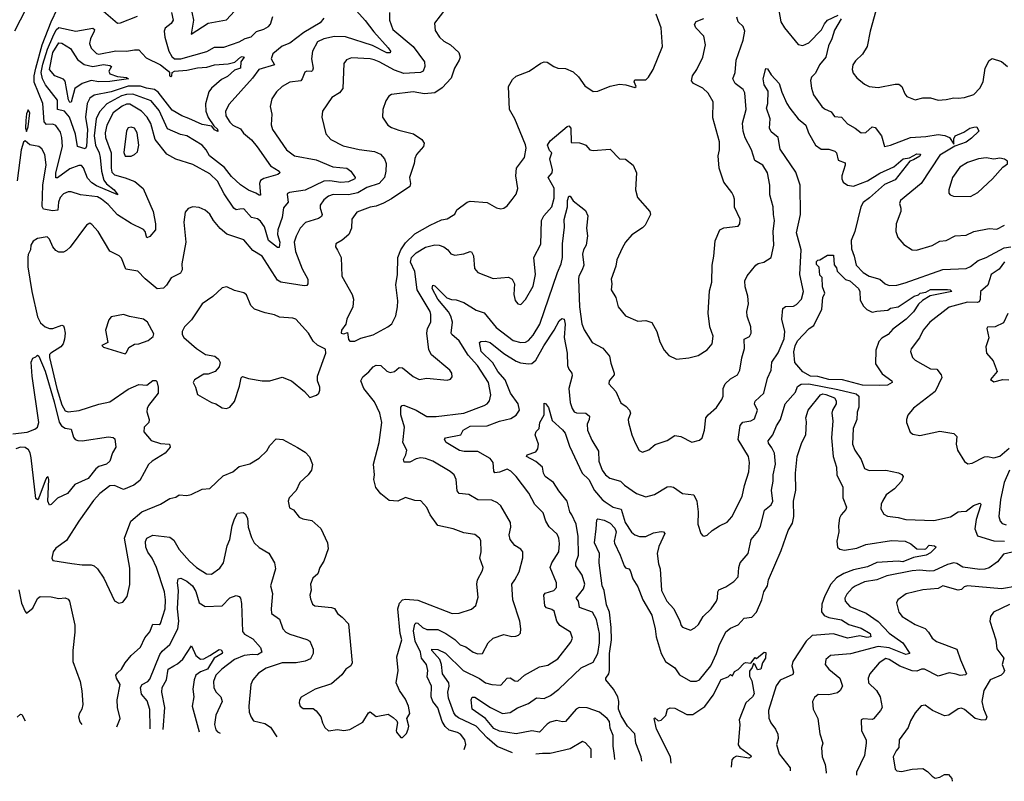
# Model space of a CAD drawing. Extents: x 1245432 to 1420865, y 606325 to 671314.
# Tile 151 of 256: x 1341390 to 1347784, y 611347 to 616288. Entities that reach past the tile are written whole.
import ezdxf

# ---------------------------------------------------------------- set-up
doc = ezdxf.new("R2010")
doc.units = 0

msp = doc.modelspace()

# ---------------------------------------------------------------- linework, layer by layer
at = {"layer": '0CON20XD'}
for points in [[(1341469.5, 616435), (1341357.6, 616215)], [(1342945, 615149.2), (1342923.5, 615163.5), (1342875, 615181.3), (1342825, 615217.7), (1342765, 615271.9), (1342720.2, 615330.2), (1342621.8, 615405), (1342600.8, 615445), (1342575, 615473.5), (1342475, 615534.7), (1342435, 615544.6), (1342349.6, 615579.6), (1342295, 615698.5), (1342245, 615761.8), (1342125.5, 615805), (1342085, 615804.2), (1342051.9, 615795), (1341957.1, 615743), (1341908.4, 615691.6), (1341886.6, 615645), (1341874.8, 615535), (1341883.6, 615475), (1341905.4, 615425.4), (1341913.5, 615393.5), (1341920.9, 615305), (1341937.2, 615247.2), (1341954.1, 615224.1), (1342003.5, 615185), (1342027.1, 615152.9), (1341889.9, 615209.9), (1341859.1, 615229.1), (1341830.1, 615260.1), (1341805, 615327.5), (1341791.5, 615341.5), (1341775, 615342.3), (1341715, 615321.2), (1341635, 615262.9), (1341625, 615261.4), (1341624.8, 615295), (1341668.6, 615465), (1341664.7, 615525), (1341655, 615559.4), (1341625, 615602.5), (1341605, 615611.3), (1341565, 615608.9), (1341549.4, 615625), (1341541, 615745), (1341483.6, 615883.6), (1341483.7, 615923.7), (1341496, 615975), (1341537.4, 616125), (1341594.9, 616275.1), (1341635, 616360.9)], [(1344158.3, 616361.7), (1344084.4, 616265), (1344087.9, 616217.9), (1344115.7, 616175), (1344145, 616150), (1344188.6, 616125), (1344241.1, 616075), (1344249.5, 616045), (1344244.4, 616025), (1344214.3, 615975), (1344191.5, 615908.5), (1344134.1, 615845.9), (1344085, 615814.7), (1344018, 615808), (1343945, 615821.1), (1343805, 615804.2), (1343787.3, 615792.7), (1343767.3, 615762.7), (1343748, 615705), (1343746.1, 615656.1), (1343781.2, 615605), (1343805, 615589.2), (1343852.6, 615572.6), (1343948.3, 615548.3), (1344000.9, 615510.9), (1344016.4, 615486.4), (1344011.9, 615465), (1343966.6, 615413.4), (1343955, 615387.5), (1343951.4, 615355), (1343920.9, 615265), (1343928.6, 615225), (1343923.2, 615206.8), (1343804.7, 615125.3), (1343752.1, 615097.9), (1343705, 615079.5), (1343665, 615072.5), (1343580.5, 615039.5), (1343547.1, 614995), (1343544.4, 614935), (1343527.5, 614895), (1343485, 614857.5), (1343443.3, 614835), (1343440, 614815), (1343453.6, 614793.6), (1343478.8, 614745), (1343482.5, 614625), (1343549.4, 614505), (1343557.1, 614475), (1343553.1, 614425), (1343514.3, 614345), (1343508.1, 614311.9), (1343480, 614275), (1343477.5, 614255), (1343495, 614250), (1343518.3, 614258.3), (1343525, 614212.5), (1343535, 614202.5), (1343566.4, 614203.6), (1343605, 614221.2), (1343685.5, 614244.5), (1343781.2, 614295), (1343805.8, 614315), (1343832.1, 614367.9), (1343844.3, 614424.3), (1343845.6, 614465), (1343832.2, 614567.8), (1343843.3, 614635), (1343844.7, 614745), (1343865.6, 614795), (1343895, 614839.6), (1343955, 614898.2), (1344054.6, 614955.4), (1344129.2, 614989.2), (1344165, 614996.5), (1344205, 615019.2), (1344215, 615026.2), (1344229.2, 615055), (1344295, 615104.3), (1344315, 615111.9), (1344425, 615102.5), (1344487.3, 615067.3), (1344515, 615060.8), (1344535, 615065.8), (1344555, 615080), (1344589.1, 615120.9), (1344614.2, 615155.8), (1344625.8, 615194.2), (1344611.1, 615275), (1344615.7, 615325), (1344669.2, 615395), (1344678.5, 615455), (1344675, 615476.2), (1344605.3, 615645), (1344569.7, 615705), (1344564.1, 615855), (1344590.3, 615899.7), (1344615, 615922.1), (1344698, 615955), (1344775, 616006.7), (1344795, 616014.4), (1344815, 616013.1), (1344858, 615985), (1344885, 615974.4), (1344935, 615972.5), (1344985, 615951.2), (1345018.3, 615918.3), (1345060.3, 615860.3), (1345115, 615822.9), (1345145, 615824.4), (1345223.7, 615856.3), (1345285, 615871.1), (1345326.4, 615866.4), (1345385, 615847.5), (1345392.5, 615855), (1345380, 615885), (1345385, 615897.5), (1345455, 615897.5), (1345473.6, 615916.4), (1345504.2, 615965.8), (1345564.2, 616115), (1345555.7, 616235), (1345523.3, 616325)], [(1346312.9, 616385), (1346332.7, 616275), (1346355.9, 616235.9), (1346445, 616127.5), (1346475, 616121.1), (1346515, 616139.1), (1346597.3, 616222.7), (1346615, 616260.6), (1346635, 616284.5), (1346705, 616317.5)], [(1346960.5, 616385), (1346912, 616215), (1346892.9, 616115), (1346862.9, 616065), (1346817.9, 616022.1), (1346799.2, 615995), (1346795.9, 615965.9), (1346801.7, 615941.7), (1346825, 615911.2), (1346875, 615870.8), (1346905, 615855.6), (1346965, 615848.1), (1347075, 615871.1), (1347099.5, 615869.5), (1347119.2, 615855), (1347137.1, 615807.1), (1347150.3, 615790.3), (1347205, 615769.2), (1347255, 615780.8), (1347305, 615781.4), (1347353.4, 615766.6), (1347405, 615770), (1347455, 615782.5), (1347485, 615778.8), (1347525, 615784), (1347585, 615804.2), (1347625.6, 615845), (1347646.1, 615885), (1347658.5, 615975), (1347685, 616023.8), (1347705, 616035.8), (1347765, 616016.5), (1347805, 615985.5)], [(1343577.7, 616345), (1343633.6, 616283.6), (1343689, 616209), (1343783.5, 616105), (1343797.1, 616085), (1343796.5, 616073.5), (1343775, 616073.2), (1343681.6, 616121.6), (1343505, 616177.7), (1343435, 616179.4), (1343364.3, 616165), (1343325, 616144.4), (1343292.5, 616085), (1343285.6, 616035), (1343295.4, 615975), (1343292, 615958), (1343285, 615952.5), (1343255, 615953.8), (1343241.5, 615948.5), (1343225.3, 615904.7), (1343215, 615892.7), (1343145, 615882.5), (1343094.7, 615855.3), (1343058.9, 615821.1), (1343028.6, 615775), (1343017.1, 615725), (1343028.1, 615675), (1343023.2, 615606.8), (1343031.9, 615575), (1343123.5, 615443.5), (1343175.3, 615405.3), (1343315, 615379.1), (1343424.7, 615334.7), (1343513.8, 615325), (1343541.2, 615305), (1343568.8, 615265), (1343566.7, 615255), (1343525, 615235.5), (1343475, 615232.9), (1343405, 615243.5), (1343365, 615240), (1343245, 615183), (1343143, 615167), (1343130.3, 615159.7), (1343126.2, 615153.8), (1343133.6, 615105), (1343102.8, 615067.2), (1343094.4, 615005.6), (1343066.1, 614925), (1343064.8, 614895), (1343080.2, 614845), (1343075, 614810), (1343065, 614809.6), (1343006.6, 614856.5), (1342979, 614945), (1342955, 614980.3), (1342935, 614996), (1342895, 615005.4), (1342845, 615061.8), (1342820.5, 615059.5), (1342795, 615054.6), (1342781.5, 615065), (1342718.8, 615158.8), (1342675, 615241.4), (1342625, 615287.8), (1342515, 615348.9), (1342403.9, 615383.9), (1342346.8, 615416.8), (1342271, 615511), (1342241.9, 615615), (1342218.6, 615655), (1342182.3, 615695), (1342105, 615740.9), (1342085, 615740.2), (1342055, 615728.3), (1341996.4, 615683.6), (1341955.5, 615604.5), (1341944.8, 615555), (1341948.3, 615525), (1341984, 615425), (1341983.8, 615325), (1341989, 615299), (1342005, 615280.8), (1342075, 615262.9), (1342138, 615238), (1342192.7, 615192.7), (1342256.8, 615045), (1342272.5, 614965), (1342271.2, 614925), (1342235, 614881.9), (1342215, 614873.8), (1342204.4, 614915), (1342195, 614927.1), (1342115, 614966.4), (1342025, 615023.1), (1341965, 615089.7), (1341922.5, 615125), (1341895, 615138.9), (1341785, 615151.5), (1341725, 615171.1), (1341705, 615171.5), (1341675, 615159.1), (1341652.5, 615135), (1341641.6, 615105), (1341638.2, 615051.8), (1341605, 615048.4), (1341545, 615058.2), (1341536.9, 615076.9), (1341540, 615215), (1341562.5, 615347.5), (1341554.7, 615414.7), (1341535, 615451.4), (1341515, 615465.6), (1341455.5, 615475.5), (1341425, 615502.5), (1341415, 615493.3), (1341399.2, 615445), (1341375, 615242.5)], [(1343790.6, 616335), (1343791.5, 616285), (1343813.8, 616225), (1343944.4, 616114.4), (1344017.9, 616015), (1344020.6, 615985), (1344010.4, 615955), (1343992.5, 615945), (1343885, 615939.2), (1343825, 615960.7), (1343725, 616015.8), (1343692.6, 616027.4), (1343665, 616034.5), (1343545, 616041.4), (1343512.1, 616027.9), (1343495.6, 616004.4), (1343487.5, 615842.5), (1343466, 615814), (1343416.4, 615783.6), (1343355.7, 615695), (1343353.1, 615655), (1343377.5, 615547.5), (1343411.3, 615511.3), (1343490.9, 615470.9), (1343595, 615445.4), (1343695, 615433.2), (1343733.3, 615415), (1343759.5, 615385), (1343770.4, 615355), (1343768.7, 615305), (1343759.7, 615265), (1343725, 615226.7), (1343645, 615199), (1343584.9, 615165.1), (1343525, 615152.7), (1343425, 615155.3), (1343395.9, 615144.1), (1343365, 615120), (1343340.6, 615085), (1343340.5, 615065), (1343353.5, 615025), (1343349.1, 615010.9), (1343330.8, 614999.2), (1343246.7, 614973.3), (1343211.9, 614935), (1343185, 614883.8), (1343172.9, 614845), (1343181.5, 614785), (1343225, 614672), (1343260.9, 614605), (1343261.9, 614575), (1343255, 614564.3), (1343237.9, 614562.1), (1343085.3, 614585.3), (1343065, 614597.5), (1342964.7, 614754.7), (1342905, 614790.8), (1342845, 614859.4), (1342735, 614896.9), (1342693, 614933), (1342649.4, 614985), (1342625, 615025.8), (1342595, 615052.5), (1342555, 615070.8), (1342515, 615074), (1342485, 615063.8), (1342465, 615040), (1342455.6, 614975), (1342470, 614845), (1342443.6, 614705), (1342445.6, 614665), (1342435, 614644), (1342375, 614612.5), (1342344.4, 614565), (1342325, 614546.9), (1342282.2, 614542.2), (1342205, 614606.9), (1342156.7, 614656.7), (1342080, 614670), (1342052, 614742), (1342037, 614757), (1341975, 614787.1), (1341900, 614915), (1341859.7, 614959.7), (1341845, 614968), (1341825, 614955.8), (1341717.1, 614812.9), (1341695, 614790.6), (1341675, 614780.6), (1341645, 614780.6), (1341625, 614791.4), (1341606.5, 614815), (1341585, 614864), (1341568.7, 614878.7), (1341505, 614868.6), (1341478.3, 614851.7), (1341462.5, 614825), (1341460, 614795), (1341445.3, 614764.7), (1341443.5, 614746.5), (1341444.2, 614685), (1341469.1, 614525), (1341505, 614360), (1341525, 614321.5), (1341555, 614295.6), (1341585, 614285.6), (1341605.4, 614284.6), (1341665, 614305.7), (1341675, 614302.5), (1341679.7, 614289.7), (1341685.5, 614255), (1341682.2, 614215), (1341672.2, 614185), (1341657.5, 614165), (1341592.5, 614125), (1341584.7, 614115.3), (1341583.5, 614096.5), (1341632, 613895), (1341665, 613789.1), (1341685, 613751.1), (1341705, 613743.3), (1341776.4, 613753.6), (1341905, 613794.4), (1341975, 613810), (1342095, 613891.8), (1342165, 613922.2), (1342215, 613917.5), (1342255, 613947.5), (1342275, 613947.5), (1342281.7, 613941.7), (1342290.5, 613905), (1342289.5, 613865), (1342227.8, 613785), (1342219.1, 613765), (1342215.6, 613745), (1342231.2, 613695), (1342230, 613675), (1342198, 613645), (1342195.8, 613615), (1342245, 613557.1), (1342305, 613538.2), (1342362.5, 613535), (1342368, 613515), (1342335, 613475.7), (1342251.2, 613425), (1342227.4, 613402.6), (1342170.5, 613299.5), (1342130.9, 613269.1), (1342065, 613240), (1342005, 613266.9), (1341975, 613264.4), (1341910.8, 613215), (1341870.6, 613169.4), (1341774, 613035), (1341695, 612910), (1341625, 612860), (1341606.7, 612835), (1341600, 612795), (1341605, 612780), (1341729.7, 612759.7), (1341795, 612750.9), (1341855, 612751.9), (1341875, 612744.4), (1341895.6, 612725), (1341936.2, 612665), (1342005, 612517.5), (1342035, 612503.3), (1342060.7, 612509.3), (1342088, 612545), (1342105.8, 612624.2), (1342105, 612730), (1342070, 612925), (1342111.9, 613035), (1342184, 613096), (1342305, 613145.7), (1342365, 613182.2), (1342405, 613190.6), (1342425.6, 613204.4), (1342475, 613201.9), (1342503, 613207), (1342575, 613242), (1342625, 613246.7), (1342711.3, 613328.7), (1342774, 613355)], [(1341935, 616343.1), (1342025.6, 616265.6), (1342045, 616267.8), (1342155, 616312.5)], [(1342376.4, 616335), (1342387.1, 616285), (1342375, 616264.4), (1342335, 616233.3), (1342329.2, 616215), (1342332.5, 616175), (1342359.3, 616085), (1342378.9, 616048.9), (1342395, 616034.8), (1342436.1, 616033.9), (1342605, 616081.3), (1342655, 616109.2), (1342715, 616110.3), (1342815, 616144.2), (1342855, 616165.9), (1342892.9, 616177.1), (1342928, 616212), (1342975, 616226.3), (1343006.3, 616243.7), (1343019.5, 616260.5), (1343035, 616308.6)], [(1342507.9, 616337.9), (1342520, 616285), (1342504, 616194), (1342615, 616265.4), (1342732.2, 616287.8), (1342785.4, 616344.6)], [(1343365, 616298.6), (1343341.6, 616268.4), (1343235.1, 616204.9), (1343144, 616136), (1343095, 616116.8), (1343035, 616067.7), (1343022.4, 616035), (1343044, 615995), (1342943.6, 615965), (1342901.5, 615908.5), (1342749.5, 615740.5), (1342727.8, 615695), (1342729.1, 615665), (1342755, 615623.5), (1342775, 615604.7), (1342825, 615581.1), (1342843.3, 615553.3), (1342895, 615509.1), (1342933.4, 615463.4), (1343019.3, 615339.3), (1343074.2, 615305), (1343079.2, 615295), (1343066.2, 615285), (1342975, 615258.8), (1342953.9, 615246.1), (1342948.2, 615225), (1342955, 615150), (1342945, 615149.2)], [(1342774, 613355), (1342815, 613390), (1342885, 613406.9), (1342946.1, 613443.9), (1342995, 613491.4), (1343013.6, 613526.4), (1343055, 613569.5), (1343098.8, 613565), (1343195, 613513.1), (1343245, 613482.9), (1343272, 613452), (1343291.3, 613401.3), (1343284.5, 613365), (1343263.3, 613335), (1343208.9, 613285), (1343185, 613233.8), (1343140, 613185), (1343134, 613165), (1343141.7, 613121.7), (1343167.7, 613107.7), (1343205, 613061.2), (1343228.8, 613048.8), (1343288.3, 613038.3), (1343346.5, 612986.5), (1343389.4, 612895), (1343392.5, 612855), (1343365.9, 612774.1), (1343340, 612735), (1343326.7, 612693.3), (1343294.3, 612665), (1343279.2, 612625), (1343282.3, 612587.7), (1343274.2, 612555), (1343279.3, 612530.7), (1343292.5, 612495), (1343305.7, 612485.7), (1343415, 612474.4), (1343435, 612466.9), (1343455, 612436), (1343485, 612412.5), (1343525, 612367.5), (1343549.4, 612115), (1343540, 612095), (1343508, 612075), (1343482.1, 612037.9), (1343415, 611978.6), (1343310, 611945), (1343218.3, 611891.7), (1343206.2, 611873.8), (1343204, 611855), (1343211.2, 611835), (1343230, 611820), (1343295, 611818.1), (1343315, 611804.3), (1343345.7, 611765), (1343355.6, 611725.6), (1343370.8, 611695), (1343395, 611673.3), (1343455, 611682.5), (1343495, 611677.1), (1343535, 611682.2), (1343618.6, 611731.4), (1343655, 611790), (1343665, 611796.7), (1343705, 611766.2), (1343783, 611783), (1343815, 611760), (1343838.8, 611738.8), (1343843.8, 611725), (1343834.2, 611675.8), (1343838, 611665), (1343865, 611630), (1343875, 611630), (1343902.3, 611657.7), (1343913.8, 611685), (1343916.2, 611705), (1343904.2, 611755), (1343922.7, 611787.3), (1343914.3, 611835), (1343895, 611880), (1343855.5, 611935.5), (1343835.6, 611985), (1343848.1, 612065), (1343838.6, 612155), (1343871.5, 612265), (1343861.2, 612305), (1343845.3, 612465), (1343856.8, 612503.2), (1343875, 612523.5), (1343895, 612529.1), (1343975, 612522.5), (1344197.5, 612435), (1344245, 612437.8), (1344325, 612464.4), (1344352.5, 612487.5), (1344368.2, 612541.8), (1344359.2, 612625), (1344362.7, 612655), (1344394.6, 612715), (1344398.9, 612735), (1344378.1, 612795), (1344387.3, 612835), (1344385, 612910), (1344376, 612925), (1344345, 612947.1), (1344275, 612958.5), (1344205, 612984.3), (1344105, 613005.8), (1344055, 613076), (1344034.3, 613124.3), (1343995, 613165.8), (1343955, 613169.2), (1343895, 613187.5), (1343845, 613164.5), (1343788.8, 613168.8), (1343735, 613211.9), (1343702.4, 613252.4), (1343690.6, 613305), (1343694.3, 613335), (1343687.1, 613405), (1343724.2, 613544.2), (1343741.4, 613675), (1343728, 613735), (1343695, 613808.8), (1343625, 613895.8), (1343604.6, 613945), (1343618, 613972), (1343656.8, 614003.2), (1343685, 614035.5), (1343705, 614046.9), (1343735, 614044.5), (1343775, 614007.8), (1343795, 614000), (1343825, 614006.7), (1343855, 614031.1), (1343875, 614030), (1343945, 613973.8), (1343984.2, 613954.2), (1344035, 613962.5), (1344165, 613950), (1344187.5, 613955), (1344199.3, 613970.7), (1344196.2, 613995), (1344183.9, 614013.9), (1344064.5, 614114.5), (1344046.6, 614146.6), (1344033.9, 614255), (1344039.2, 614285), (1344059.5, 614325), (1344060, 614375), (1344054.6, 614395), (1343970.7, 614535), (1343955.2, 614655.2), (1343929, 614715), (1343935.3, 614745), (1343963.7, 614776.3), (1344025, 614812.7), (1344085, 614827.3), (1344115, 614825.4), (1344144, 614814), (1344170, 614795), (1344189.7, 614769.7), (1344215, 614760), (1344275, 614768.6), (1344315, 614784.2), (1344325, 614782), (1344336.3, 614756.3), (1344344.3, 614675), (1344365, 614648.8), (1344465, 614610), (1344565, 614618.1), (1344587.5, 614605), (1344603.1, 614575), (1344599.5, 614505), (1344606.8, 614466.8), (1344625, 614445.8), (1344645, 614440.8), (1344675, 614472), (1344725, 614560), (1344739.4, 614635), (1344729.2, 614745), (1344775, 614832.5), (1344779.2, 614985), (1344793.8, 615015), (1344846.4, 615073.6), (1344860.8, 615130.8), (1344861.8, 615195), (1344821.1, 615265), (1344847.1, 615295), (1344849.7, 615315), (1344832.3, 615385), (1344846, 615425), (1344829.4, 615439.4), (1344817.1, 615475), (1344835, 615502.2), (1344945, 615596.2), (1344955, 615598.8), (1344970, 615585), (1344971.7, 615491.7), (1345025, 615489.5), (1345051.9, 615481.9), (1345066.7, 615475), (1345093.3, 615445), (1345115, 615439.2), (1345225, 615448), (1345285, 615386), (1345325, 615382.5), (1345374.3, 615344.3), (1345396.2, 615295), (1345388.9, 615185), (1345402, 615135), (1345481.2, 615045), (1345485.8, 615025), (1345451.4, 614955), (1345435, 614938.1), (1345365, 614893.3), (1345323.8, 614845), (1345302, 614805), (1345268.6, 614731.4), (1345260.8, 614689.2), (1345230, 614605), (1345236, 614575), (1345231.2, 614535), (1345261.2, 614485), (1345275.8, 614425.8), (1345325, 614367.5), (1345403, 614333), (1345456.9, 614336.9), (1345495, 614324), (1345527.5, 614265), (1345547.9, 614197.9), (1345574.5, 614144.5), (1345605, 614110), (1345655, 614086.2), (1345735, 614094), (1345795, 614110), (1345855, 614146), (1345887.5, 614185), (1345894.2, 614235), (1345870.5, 614295), (1345860, 614385), (1345870.3, 614529.7), (1345885.4, 614585), (1345885.9, 614695), (1345897.7, 614755), (1345905.4, 614854.6), (1345936.7, 614925), (1345961.6, 614938.4), (1346055, 614948), (1346067, 614963), (1346067.5, 614995), (1346032.7, 615072.7), (1346031.9, 615125), (1346025.7, 615145), (1346015, 615168), (1345962.9, 615235), (1345931.4, 615325), (1345925.9, 615404.1), (1345934, 615445), (1345934.2, 615495), (1345891.7, 615651.7), (1345894.2, 615755), (1345861.7, 615811.7), (1345825, 615844.4), (1345765.7, 615875), (1345752.3, 615892.3), (1345760, 615925), (1345787.3, 615965), (1345825.5, 616045), (1345843.1, 616125), (1345832.4, 616182.4), (1345780, 616235), (1345771.7, 616258.3), (1345782.2, 616277.8), (1345833, 616297)], [(1344275.7, 611553.7), (1344288.1, 611585), (1344281.1, 611615), (1344252.8, 611652.8), (1344233.8, 611663.8), (1344178.3, 611678.3), (1344152.3, 611702.3), (1344134.2, 611734.2), (1344105, 611822.5), (1344073.9, 611863.9), (1344061.6, 611895), (1344063.4, 611965), (1344036.8, 612025), (1344040, 612065), (1344031.8, 612105), (1343998.6, 612145), (1343992.6, 612185), (1343957.6, 612255), (1343947.3, 612322.7), (1343955, 612365.7), (1343965, 612375.6), (1343975, 612371.9), (1344005, 612345.4), (1344035, 612332), (1344105, 612331.8), (1344156.6, 612306.6), (1344215, 612266.2), (1344251.5, 612231.5), (1344288.3, 612218.3), (1344333.8, 612185), (1344365, 612174.4), (1344394.4, 612175.6), (1344431.4, 612245), (1344465, 612274.4), (1344535, 612300), (1344585, 612287.1), (1344611.7, 612288.3), (1344630, 612295), (1344641.7, 612308.3), (1344644.4, 612335), (1344636.9, 612385), (1344593.1, 612525), (1344585.6, 612625), (1344604.3, 612655), (1344633.5, 612705), (1344657.3, 612797.3), (1344657.5, 612835), (1344645, 612853.8), (1344605, 612876), (1344576, 612915), (1344569.2, 612945), (1344579.5, 612995), (1344576.5, 613025), (1344513.6, 613133.6), (1344493.6, 613153.6), (1344455, 613170), (1344365, 613172.3), (1344307.4, 613207.4), (1344243.8, 613213.8), (1344230.7, 613230.7), (1344224.4, 613304.4), (1344210.8, 613335), (1344185, 613356.9), (1344074, 613425), (1344025, 613442.3), (1343995, 613444.6), (1343965, 613439.1), (1343922.7, 613417.3), (1343886.5, 613416.5), (1343882.9, 613435), (1343898.2, 613465), (1343903.4, 613495), (1343877.6, 613545), (1343889.6, 613645), (1343864.4, 613725), (1343866.2, 613775), (1343873.9, 613786.1), (1343885, 613786.9), (1343964.7, 613754.7), (1344035, 613714.6), (1344095, 613713.6), (1344275, 613735.8), (1344406.2, 613785), (1344425, 613795.8), (1344440.6, 613815), (1344448.5, 613855), (1344434.6, 613935), (1344362.6, 614045), (1344301.4, 614111.4), (1344243.4, 614205), (1344195.6, 614245), (1344191.8, 614255), (1344199.8, 614325), (1344190.5, 614365), (1344173.8, 614393.8), (1344104.7, 614475), (1344067.8, 614545), (1344073.8, 614565), (1344085, 614562), (1344164, 614484), (1344193.3, 614473.3), (1344225, 614470.6), (1344273.9, 614453.9), (1344355, 614402.7), (1344406.5, 614386.5), (1344485, 614290.3), (1344595, 614207.8), (1344645, 614192.9), (1344675, 614196.2), (1344695, 614206.5), (1344725, 614240.5), (1344767.1, 614312.9), (1344882.1, 614647.9), (1344906.9, 614705), (1344915.3, 614745), (1344915.4, 614835), (1344927.4, 614942.6), (1344925, 614992.5), (1344947.9, 615075), (1344946.5, 615115), (1344955, 615142.5), (1344965, 615142.5), (1344985, 615113.3), (1345033.8, 615075), (1345065, 615051.2), (1345079.5, 615015), (1345070.4, 614935), (1345076.7, 614885), (1345073.8, 614855), (1345068.5, 614825), (1345050.4, 614795), (1345043.8, 614766.2), (1345052.4, 614695), (1345043.6, 614665), (1345021.7, 614625), (1345018.7, 614605), (1345024.7, 614425), (1345040.4, 614315), (1345055, 614276.2), (1345108, 614195), (1345176.4, 614156.4), (1345220.8, 614105), (1345228.8, 614058.8), (1345250.6, 613995), (1345249.4, 613985), (1345217.5, 613945), (1345215.8, 613925), (1345261.4, 613875), (1345293.2, 613803.2), (1345329.1, 613779.1), (1345350, 613755), (1345355.8, 613735), (1345341.4, 613695), (1345342.5, 613675), (1345364, 613595), (1345386.7, 613543.3), (1345412.1, 613492.1), (1345435, 613482.5), (1345475, 613498.1), (1345517.4, 613532.6), (1345595, 613557.1), (1345645, 613590.8), (1345682.5, 613585), (1345755, 613548), (1345805, 613561.2), (1345821.2, 613575), (1345835.9, 613624.1), (1345846.2, 613705), (1345860, 613725), (1345915, 613772), (1345950.5, 613825), (1345957.5, 613845), (1345958.5, 613895), (1345970.6, 613925), (1346005, 613958.6), (1346050.8, 613985), (1346067.3, 614015), (1346078.9, 614095), (1346096.5, 614155), (1346094.4, 614215), (1346128, 614232), (1346140.4, 614255), (1346137.5, 614295), (1346114, 614365), (1346112, 614395), (1346122, 614445), (1346118.9, 614495), (1346100.4, 614555), (1346098.5, 614595), (1346115, 614627.5), (1346170.8, 614695), (1346185, 614705.8), (1346222.5, 614715), (1346269.2, 614745), (1346286.9, 614825), (1346283.5, 614915), (1346292.1, 614985), (1346283.9, 615025), (1346283.4, 615073.4), (1346261.4, 615151.4), (1346260.5, 615215), (1346246.9, 615295), (1346215.8, 615345), (1346162.9, 615375), (1346141.3, 615445), (1346101.6, 615521.6), (1346087.1, 615565), (1346083.8, 615616.2), (1346107.1, 615705), (1346098.2, 615815), (1346087.1, 615835), (1346036.4, 615875), (1346020, 615905), (1346035.6, 615945), (1346041.5, 616025), (1346087.2, 616155), (1346097.7, 616215), (1346088.5, 616245), (1346055.5, 616275), (1346047.1, 616305)], [(1341815, 615450.5), (1341765, 615465.8), (1341752, 615545), (1341714.4, 615655), (1341680.7, 615695), (1341636.7, 615706.7), (1341635, 615765.6), (1341557.2, 615865), (1341537.9, 615905), (1341529.9, 615945), (1341541.1, 615998.9), (1341571.7, 616098.3), (1341605, 616177.9), (1341627.9, 616222.1), (1341645, 616237.5), (1341755, 616213.3), (1341864.3, 616234.3), (1341875.2, 616225.2), (1341874.2, 616215), (1341850, 616165), (1341843.6, 616133.6), (1341854.2, 616104.2), (1341889.5, 616069.5), (1341905.3, 616065.3), (1342015, 616087.1), (1342085, 616084.1), (1342136.5, 616093.5), (1342165, 616092.5), (1342211.5, 616041.5), (1342305.7, 615995.7), (1342355.8, 615955), (1342362.9, 615945), (1342363.1, 615925), (1342370.8, 615920.8), (1342378.1, 615925), (1342380, 615945), (1342396.2, 615953.8), (1342475, 615961.6), (1342545, 615976.5), (1342605, 615979.5), (1342655, 615994.8), (1342745, 616002.3), (1342786.4, 616013.6), (1342825, 616046.2), (1342835, 616050), (1342848, 616045), (1342827.1, 616015), (1342825, 615974.4), (1342785, 615961.9), (1342740.5, 615919.5), (1342700, 615900), (1342635.3, 615844.7), (1342619.4, 615820.6), (1342597.5, 615742.5), (1342598.4, 615695), (1342613.2, 615653.2), (1342650.6, 615600.6), (1342675, 615577.5), (1342676.1, 615563.9), (1342655, 615574.4), (1342637.5, 615597.5), (1342575, 615608.2), (1342488.1, 615648.1), (1342444.2, 615665), (1342380.6, 615700.6), (1342289.1, 615819.1), (1342265, 615836.5), (1342213.6, 615843.6), (1342175, 615856.8), (1342095, 615856.3), (1341985, 615820.1), (1341875, 615799.1), (1341845, 615780), (1341827.8, 615745), (1341817.8, 615655), (1341830.2, 615575), (1341823.8, 615466.2), (1341815, 615450.5)], [(1346724, 616295), (1346679.9, 616220.1), (1346664.6, 616165), (1346641.6, 616118.4), (1346624.6, 616045), (1346583.4, 615995), (1346558, 615942), (1346531.9, 615915), (1346525.6, 615895), (1346531.1, 615845), (1346545, 615800), (1346599.2, 615725), (1346615, 615710), (1346659.6, 615689.6), (1346680.9, 615660.9), (1346726.3, 615656.3), (1346765, 615613.6), (1346816.2, 615585), (1346855, 615554.3), (1346885, 615557.5), (1346925, 615594.3), (1346945, 615590), (1346985.5, 615535), (1347006.7, 615466.7), (1347045, 615474.5), (1347174.8, 615525.2), (1347275, 615530.7), (1347355, 615542.7), (1347396.9, 615536.9), (1347427.5, 615525), (1347455, 615480), (1347456, 615515), (1347463.8, 615535), (1347521.2, 615558.8), (1347559.2, 615585), (1347585, 615591.4), (1347605, 615592.5), (1347617.1, 615565), (1347570.4, 615519.6), (1347535, 615493.1), (1347461.7, 615468.3), (1347365, 615408.5), (1347243.1, 615225), (1347108.6, 615115), (1347103.8, 615095), (1347112.5, 615065), (1347110.8, 615045), (1347080.8, 614965), (1347080, 614915), (1347092.5, 614875), (1347130.7, 614830.7), (1347184.7, 614794.7), (1347213.1, 614793.1), (1347315, 614823.4), (1347365, 614851.8), (1347405, 614856.4), (1347465, 614887.1), (1347535, 614891.4), (1347585, 614914.2), (1347685, 614933.3), (1347735, 614930), (1347785.5, 614954.5)], [(1341715, 615750.8), (1341707.7, 615767.7), (1341685, 615890), (1341675, 615902.1), (1341618.9, 615925), (1341584.3, 615965), (1341604.6, 616075.4), (1341645, 616137.7), (1341665, 616135.7), (1341720.6, 616100.6), (1341765, 616030.6), (1341808.8, 615998.8), (1341865, 615984.8), (1341935, 615997.2), (1341975, 615990.8), (1341985.5, 615985), (1341968.5, 615955), (1341976.7, 615936.7), (1342025, 615919.8), (1342085, 615914), (1342097.1, 615905), (1341975, 615887.8), (1341905, 615886), (1341855, 615894.8), (1341795, 615874.6), (1341748.6, 615841.4), (1341725, 615754), (1341715, 615750.8)], [(1344590.3, 611532.3), (1344491.7, 611571.7), (1344425, 611628.1), (1344355, 611705.2), (1344238.6, 611758.6), (1344221.4, 611771.4), (1344209.8, 611790.2), (1344175.2, 611885.2), (1344169.5, 611925), (1344179, 611965), (1344176.8, 611985), (1344134.8, 612045), (1344128.9, 612105), (1344117.5, 612137.5), (1344066.5, 612195), (1344066.7, 612205), (1344105, 612202), (1344155, 612179.1), (1344270, 612065), (1344375, 612014), (1344415, 611984.7), (1344456.1, 611973.9), (1344515, 611970.5), (1344556.2, 612015), (1344575, 612017.8), (1344605, 611998.1), (1344625, 611995.6), (1344668, 612035), (1344765, 612090), (1344818.7, 612101.3), (1344885, 612140.6), (1344969.8, 612250.2), (1344980, 612275), (1344966, 612315), (1344898.4, 612358.4), (1344878.9, 612385), (1344860, 612450), (1344845, 612461.1), (1344811.6, 612471.6), (1344799.7, 612485), (1344792.9, 612555), (1344802, 612568), (1344858.6, 612585), (1344876.2, 612605), (1344875.6, 612635), (1344834.6, 612735), (1344845.7, 612764.3), (1344890.4, 612835), (1344895, 612890), (1344891.5, 612925), (1344881.1, 612951.1), (1344828.7, 612998.7), (1344807.5, 613035), (1344788.7, 613088.7), (1344735, 613142), (1344697.2, 613217.2), (1344613.5, 613325), (1344578.9, 613358.9), (1344555, 613372.9), (1344505, 613352.9), (1344475, 613348), (1344469.1, 613359.1), (1344465.3, 613415.3), (1344445, 613442.2), (1344365, 613486.6), (1344276, 613486), (1344246.7, 613493.3), (1344158.9, 613545), (1344148.1, 613565), (1344155.8, 613575), (1344255, 613593.8), (1344270.8, 613625), (1344315, 613650.6), (1344425, 613654.1), (1344505, 613684), (1344579.3, 613700.7), (1344615, 613723.1), (1344635.5, 613755), (1344627.9, 613795), (1344577.2, 613865), (1344541.9, 613951.9), (1344494.7, 614005), (1344461.5, 614061.5), (1344387.2, 614135), (1344376.7, 614195), (1344385, 614201.2), (1344415, 614202.5), (1344445, 614194.3), (1344533.2, 614123.2), (1344615, 614073.3), (1344642.8, 614062.8), (1344695, 614056.4), (1344715, 614058.2), (1344741.3, 614078.7), (1344792.9, 614172.9), (1344861.5, 614275), (1344892.5, 614335), (1344911.2, 614348.8), (1344925.6, 614345.6), (1344932.8, 614312.8), (1344926.7, 614226.7), (1344945.3, 614125), (1344948.2, 614045), (1344955, 614021.2), (1344974.4, 613994.4), (1344977.3, 613977.3), (1344956.8, 613895), (1344964.7, 613804.7), (1344977.1, 613765), (1344990, 613745), (1345005, 613738.5), (1345065.9, 613735.9), (1345090, 613715), (1345088.5, 613695), (1345074.5, 613665), (1345077.5, 613625), (1345105, 613560), (1345148.3, 613488.3), (1345150.9, 613425), (1345172.1, 613365), (1345194.4, 613335), (1345222.6, 613312.6), (1345292, 613295), (1345317.8, 613267.8), (1345395, 613214.5), (1345455, 613192.5), (1345511.7, 613208.3), (1345595, 613256.7), (1345615, 613260), (1345635, 613254.3), (1345695, 613214.3), (1345766.7, 613205), (1345786.7, 613165), (1345795.4, 613095), (1345794.1, 613014.1), (1345813.3, 612955), (1345825, 612940), (1345835, 612936.7), (1345855, 612943.8), (1345887, 612973), (1345935, 613004.2), (1345985, 613028), (1346015, 613062), (1346082.5, 613195), (1346096.4, 613265), (1346124.5, 613355), (1346129.5, 613415), (1346122.2, 613455), (1346054.5, 613565), (1346068.9, 613655), (1346085, 613676.9), (1346136.7, 613685), (1346161.7, 613698.3), (1346180.6, 613755), (1346162.5, 613795), (1346165, 613813.3), (1346221.4, 613865), (1346245, 613963.3), (1346269.4, 614015), (1346274.6, 614065.4), (1346315, 614126), (1346355, 614218.8), (1346358.5, 614265), (1346339.5, 614345), (1346345.8, 614415), (1346362.8, 614427.2), (1346415, 614429.5), (1346435, 614440.6), (1346466.9, 614475), (1346480, 614525), (1346455.4, 614635), (1346463.6, 614795), (1346434.4, 614905), (1346460.7, 615025), (1346458.4, 615215), (1346429.7, 615299.7), (1346328.5, 615448.5), (1346315, 615523.8), (1346270.5, 615560.5), (1346258.5, 615585), (1346263.9, 615645), (1346240, 615715), (1346247.5, 615745), (1346250.4, 615825), (1346225, 615866.2), (1346218.5, 615905), (1346235, 615972.5), (1346245, 615970), (1346269.7, 615929.7), (1346322.5, 615875), (1346338.3, 615818.3), (1346370.6, 615745), (1346390.6, 615715), (1346444.2, 615644.2), (1346495, 615604.3), (1346512.5, 615555), (1346557.5, 615475), (1346595, 615448.8), (1346645, 615447.5), (1346682.9, 615435), (1346693.7, 615423.7), (1346705, 615376.2), (1346749.7, 615359.7), (1346751.1, 615345), (1346727.8, 615275), (1346728.6, 615255), (1346738, 615235), (1346765.6, 615215.6), (1346805, 615209.1), (1346895, 615242.7), (1346975, 615292.7), (1347067.2, 615332.8), (1347127.5, 615385), (1347167.6, 615392.4), (1347215, 615417.5), (1347239.4, 615415), (1347235, 615402.2), (1347195, 615378.5), (1347169.4, 615370.6), (1347075, 615250), (1347005, 615220.2), (1346908.1, 615131.9), (1346866.7, 615103.3), (1346851.5, 615075), (1346813.1, 614915), (1346789.2, 614855), (1346791.9, 614801.9), (1346809.1, 614755), (1346821.5, 614695), (1346867.1, 614647.1), (1346905, 614623.6), (1346975, 614604.3), (1347010, 614575), (1347035, 614563.8), (1347085, 614565.4), (1347139.7, 614580.3), (1347385, 614667.6), (1347535, 614674.6), (1347565, 614687.3), (1347614.4, 614725.6), (1347665, 614745.2), (1347782.2, 614807.8), (1347825.4, 614815.4)], [(1341435, 615563.3), (1341445, 615592.5), (1341455.4, 615685), (1341445, 615703.3), (1341435, 615677.5), (1341429.6, 615635), (1341427.1, 615585), (1341435, 615563.3)], [(1342115, 615402.7), (1342136.9, 615413.1), (1342155, 615432), (1342163.1, 615475), (1342153.9, 615555), (1342135, 615585.7), (1342115, 615591.9), (1342095, 615585.8), (1342083.6, 615566.4), (1342066, 615426), (1342075, 615403.5), (1342115, 615402.7)], [(1347565, 615140.6), (1347611.8, 615168.2), (1347707.1, 615255), (1347775, 615332.5), (1347805, 615352.5), (1347805, 615370), (1347785, 615382.5), (1347755, 615390), (1347716.1, 615383.9), (1347665, 615393.1), (1347615, 615385.3), (1347545, 615362.3), (1347495, 615332.1), (1347446.2, 615265), (1347422.9, 615185), (1347422.5, 615162.5), (1347431.4, 615151.4), (1347453.3, 615143.3), (1347565, 615140.6)], [(1346975, 613914.4), (1346863.6, 613916.4), (1346732, 613952), (1346645, 613952.9), (1346572.7, 613972.7), (1346525, 613976.2), (1346475, 614004), (1346424, 614065), (1346416.4, 614133.6), (1346425, 614172.5), (1346441.2, 614205), (1346517.5, 614285), (1346546.4, 614303.6), (1346599.3, 614410.7), (1346604.2, 614485), (1346617.5, 614515), (1346604, 614555), (1346600, 614615), (1346585, 614630), (1346581.7, 614681.7), (1346565, 614700), (1346565, 614720), (1346571.7, 614728.3), (1346585, 614730), (1346635, 614760), (1346675, 614760), (1346678.3, 614698.3), (1346695, 614677.5), (1346697.5, 614657.5), (1346751.7, 614601.7), (1346780, 614595), (1346837.5, 614545), (1346845.9, 614525.9), (1346848.3, 614468.3), (1346870, 614430), (1346891.7, 614408.3), (1346925, 614390), (1346955, 614398), (1347027, 614403), (1347045, 614416), (1347093.6, 614426.4), (1347197.5, 614495), (1347226.7, 614503.3), (1347237.5, 614515), (1347275, 614520), (1347305, 614537.1), (1347415, 614538.8), (1347432.5, 614535), (1347442.5, 614525), (1347303, 614497), (1347253.3, 614466.7), (1347226.4, 614443.6), (1347195, 614392.5), (1347146.7, 614345), (1347060, 614280), (1347030, 614245), (1346988.3, 614221.7), (1346968.8, 614201.2), (1346950, 614145), (1346948, 614055), (1346990.9, 613990.9), (1347052.5, 613945), (1347056.2, 613935), (1347025, 613918), (1346975, 613914.4)], [(1347785, 614716.7), (1347750.6, 614669.4), (1347698.7, 614635), (1347677.3, 614565), (1347630, 614525), (1347627.7, 614472.3), (1347621.3, 614458.7), (1347606.4, 614453.6), (1347545.3, 614454.7), (1347425, 614423.8), (1347299.5, 614325), (1347256.7, 614275), (1347232.2, 614225), (1347177.7, 614152.3), (1347174, 614135), (1347187.3, 614097.3), (1347205, 614080), (1347305, 614022.5), (1347345, 614020), (1347374, 613985), (1347377.1, 613967.1), (1347334.4, 613875.6), (1347195, 613768.8), (1347157.6, 613722.4), (1347147.5, 613695), (1347147.5, 613675), (1347171.7, 613611.7), (1347188.7, 613598.7), (1347235, 613590.4), (1347365, 613619.6), (1347455, 613602.9), (1347476, 613585), (1347470, 613535), (1347478.8, 613495), (1347525, 613422.5), (1347547, 613407), (1347575, 613410), (1347655, 613452), (1347675, 613454), (1347715, 613445.8), (1347755, 613455.6), (1347815, 613509.1)], [(1342733.6, 613766.4), (1342755, 613773.3), (1342785, 613811.2), (1342818.6, 613911.4), (1342828.4, 613965), (1342836.8, 613973.2), (1342875, 613960.2), (1342965.3, 613944.7), (1343015, 613945.6), (1343095, 613970), (1343154.3, 613944.3), (1343240, 613875), (1343275, 613837.5), (1343318.3, 613851.7), (1343333.3, 613865), (1343340, 613885), (1343338.8, 613905), (1343323.8, 613945), (1343324, 613975), (1343377.5, 614125), (1343375, 614150), (1343325, 614176.2), (1343295, 614202), (1343265, 614254), (1343184.4, 614344.4), (1343165, 614351.4), (1343078.3, 614358.3), (1343044.4, 614374.4), (1342985, 614386.9), (1342915, 614411.1), (1342892.2, 614435), (1342862.6, 614502.6), (1342845, 614515.7), (1342785, 614532), (1342735, 614556.2), (1342705, 614548.8), (1342645, 614492.5), (1342575, 614444), (1342505, 614342), (1342460, 614295), (1342446, 614265), (1342446, 614245), (1342457, 614227), (1342538, 614155), (1342596.4, 614116.4), (1342656.7, 614105), (1342681.2, 614085), (1342691.2, 614065), (1342686.2, 614035), (1342660, 614005), (1342615, 613988.8), (1342585, 613988), (1342525, 613952.5), (1342516.7, 613935), (1342532.5, 613905), (1342545, 613856.7), (1342635, 613803.8), (1342665, 613796.7), (1342705, 613770), (1342733.6, 613766.4)], [(1347807.3, 614382.7), (1347778.7, 614321.3), (1347725, 614296), (1347675, 614293.3), (1347670, 614285), (1347684, 614225), (1347663.3, 614165), (1347668.1, 614125), (1347711.2, 614075), (1347736.7, 614005), (1347693.8, 613953.8), (1347715, 613938.8), (1347775, 613953.1), (1347812.7, 613952.7)], [(1342075, 614120), (1342085, 614128), (1342099.2, 614160.8), (1342135, 614184), (1342165, 614185.8), (1342225, 614206), (1342256.8, 614233.2), (1342260.5, 614250.5), (1342221.2, 614325), (1342195, 614345.7), (1342102.5, 614362.5), (1342065, 614376), (1341985, 614360), (1341968.3, 614341.7), (1341947.5, 614275), (1341963.8, 614195), (1341924.4, 614175), (1341935, 614162.7), (1342075, 614120)], [(1341345, 613602.2), (1341438.9, 613611.1), (1341488.1, 613631.9), (1341507.1, 613645), (1341514.6, 613675), (1341471.1, 613975), (1341464.1, 614065.9), (1341475, 614093.3), (1341495, 614100), (1341505, 614112.5), (1341515, 614106.2), (1341555, 614008.9), (1341615, 613810), (1341647.5, 613677.5), (1341662.4, 613652.4), (1341685, 613638.6), (1341725, 613632.5), (1341739.3, 613579.3), (1341750, 613565), (1341767.3, 613557.3), (1341795.7, 613555.7), (1341967.2, 613582.8), (1341997.4, 613577.4), (1342008, 613568), (1342014.5, 613515.5), (1341992.1, 613477.9), (1341976.5, 613425), (1341954.2, 613405), (1341905, 613388.4), (1341884.6, 613375), (1341835, 613311), (1341748.4, 613271.6), (1341700.3, 613215), (1341635, 613184.7), (1341595, 613141.8), (1341585, 613139.4), (1341572.5, 613165), (1341579.2, 613305), (1341575, 613322.5), (1341565, 613316.7), (1341555, 613296.7), (1341515, 613186.2), (1341505, 613172), (1341495, 613181.2), (1341465.8, 613445), (1341458.9, 613478.9), (1341448.1, 613498.1), (1341425, 613512.5), (1341395, 613515.3), (1341365, 613503)], [(1345255.2, 611488), (1345253.3, 611515), (1345243.2, 611575), (1345244.7, 611644.7), (1345225, 611691.2), (1345219.2, 611735), (1345204.6, 611755), (1345155, 611795.4), (1345075, 611823.5), (1345024, 611825), (1345003.4, 611815), (1344935, 611735.3), (1344915, 611732.5), (1344875, 611741.6), (1344835, 611729.8), (1344815, 611717.3), (1344765, 611664.7), (1344715, 611673.9), (1344615, 611655.6), (1344505, 611671.3), (1344469.1, 611689.1), (1344414.1, 611755), (1344329.4, 611815), (1344322.5, 611875), (1344327.9, 611892.1), (1344345, 611892.2), (1344446.4, 611826.4), (1344525, 611786.5), (1344575, 611792.7), (1344622.5, 611822.5), (1344695, 611852.3), (1344745, 611887.7), (1344795, 611882.9), (1344836.6, 611903.4), (1344890.7, 611945), (1345035, 612083.5), (1345115, 612119.6), (1345143.3, 612175), (1345154.2, 612245), (1345154.2, 612305), (1345135, 612397.1), (1345110, 612445), (1345025.6, 612475), (1345019.5, 612515), (1345004.3, 612535), (1345050.6, 612595), (1345060, 612625), (1345042.7, 612685), (1345000.5, 612745), (1345001.2, 612765), (1345018.9, 612815), (1345015.9, 612935), (1345004, 613015), (1344975, 613075.4), (1344963.5, 613095), (1344944.6, 613165), (1344890.8, 613230.8), (1344855.9, 613285.9), (1344802.5, 613325), (1344790.8, 613345), (1344784, 613385), (1344742.6, 613422.6), (1344681.8, 613455), (1344684.6, 613465.4), (1344742, 613485), (1344755.5, 613505), (1344758.9, 613535), (1344736.9, 613595), (1344743.6, 613616.4), (1344764.4, 613635.6), (1344767.8, 613675), (1344796.2, 613725), (1344795, 613800), (1344805, 613797.1), (1344825, 613772), (1344847.5, 613687.5), (1344915, 613627.3), (1344931.2, 613605), (1344961.4, 613521.4), (1345043.2, 613345), (1345085, 613304.6), (1345123.4, 613233.4), (1345171.8, 613175), (1345191.1, 613161.1), (1345244.4, 613125), (1345295, 613112.5), (1345321.6, 613025), (1345363.8, 612963.8), (1345385, 612945.4), (1345415, 612935.4), (1345455, 612935.4), (1345505, 612958.7), (1345555, 612967.8), (1345570, 612965), (1345580, 612955), (1345539.5, 612870.5), (1345528.7, 612825), (1345537.8, 612757.8), (1345550, 612725), (1345557.8, 612585), (1345593.1, 612515), (1345637.5, 612465), (1345677.5, 612385), (1345685, 612356.7), (1345695, 612346), (1345745, 612328), (1345775, 612341.9), (1345798.1, 612365), (1345829.2, 612415), (1345879.4, 612465), (1345914.4, 612515), (1345922.2, 612535), (1345923.3, 612575), (1345930.6, 612589.4), (1345975, 612607.5), (1346027.2, 612642.8), (1346055, 612673.8), (1346059.5, 612735), (1346068.1, 612765), (1346119.4, 612825), (1346140.6, 612915), (1346182.7, 612967.3), (1346200.2, 612999.8), (1346226.5, 613105), (1346268.8, 613141.2), (1346281.5, 613165), (1346272.9, 613235), (1346283.8, 613295), (1346283.5, 613335), (1346298.2, 613405), (1346291.3, 613475), (1346275, 613511.4), (1346251.7, 613541.7), (1346249.5, 613555), (1346280.7, 613595), (1346305, 613652.9), (1346331.3, 613695), (1346360.8, 613795), (1346428, 613872), (1346441.3, 613908.7), (1346465.6, 613924.4), (1346514.8, 613925.2), (1346701.9, 613888.1), (1346821.3, 613861.3), (1346839.3, 613845), (1346838.5, 613775), (1346828.7, 613741.3), (1346825.8, 613695), (1346802.2, 613635), (1346797.8, 613535), (1346812.2, 613495), (1346854.6, 613435), (1346876.2, 613376.2), (1346905, 613364.2), (1347015.3, 613365.3), (1347097.4, 613347.4), (1347117.3, 613337.3), (1347126.2, 613325), (1347115.7, 613295), (1347070, 613245), (1347017.1, 613205), (1346991.9, 613165), (1346983.3, 613145), (1346981.4, 613115), (1347001.1, 613081.1), (1347025, 613067.1), (1347095, 613058.5), (1347145, 613044.6), (1347325, 613038), (1347435, 613062.1), (1347485, 613094.3), (1347502.7, 613097.3), (1347535, 613099.5), (1347584, 613136), (1347625, 613151.2), (1347631.2, 613145), (1347629.4, 613135), (1347600, 613045), (1347592.5, 612985), (1347610.5, 612940.5), (1347715, 612907), (1347785.3, 612905.3)], [(1345429.2, 611476.8), (1345425.4, 611505), (1345392, 611595), (1345384.6, 611655), (1345337.6, 611705), (1345295, 611771.5), (1345278.4, 611815), (1345281, 611865), (1345274.2, 611895), (1345245, 611943.9), (1345197.3, 612005), (1345196.2, 612015), (1345215.9, 612045), (1345219.7, 612065), (1345220.8, 612175), (1345233.3, 612265), (1345231.3, 612345), (1345220.6, 612445), (1345201, 612491), (1345185.3, 612585), (1345172, 612615), (1345152.8, 612765), (1345155.3, 612825.3), (1345122.7, 612895), (1345133.3, 612985), (1345136.9, 613043.1), (1345145, 613050), (1345185, 613042.1), (1345225, 613021.1), (1345255, 612989.5), (1345262.4, 612965), (1345249.6, 612905), (1345251.9, 612891.9), (1345290, 612815), (1345315.5, 612745.5), (1345325, 612732), (1345345.5, 612725.5), (1345354.4, 612714.4), (1345370.8, 612660.8), (1345405, 612608.6), (1345436.3, 612525), (1345495.6, 612425.6), (1345517.4, 612335), (1345522.7, 612285), (1345556.2, 612175), (1345583.6, 612125), (1345644, 612084), (1345675, 612037.8), (1345745, 611995.6), (1345785, 611995.7), (1345805, 612005.8), (1345877.3, 612095), (1345914.6, 612175.4), (1345931.5, 612228.5), (1345975, 612315.6), (1346005, 612340), (1346055, 612360.9), (1346095, 612404.4), (1346145, 612412.3), (1346173.6, 612445), (1346208.4, 612525), (1346222.4, 612575), (1346245.2, 612615), (1346252.9, 612655), (1346334.1, 612845), (1346379.6, 612975), (1346407.8, 613022.2), (1346417.1, 613065), (1346415.7, 613164.3), (1346430.7, 613235), (1346427.2, 613345), (1346438.1, 613455), (1346469.7, 613545), (1346494.6, 613595), (1346498.3, 613678.3), (1346494.7, 613705), (1346510.9, 613755), (1346590, 613855), (1346605, 613861.6), (1346625, 613857.4), (1346680, 613835), (1346692.2, 613815), (1346691.4, 613795), (1346667.5, 613755), (1346664.4, 613735), (1346670.5, 613685), (1346661.3, 613575), (1346671.5, 613455), (1346694.3, 613385), (1346696.9, 613335), (1346734.4, 613255), (1346735.6, 613185.6), (1346759.2, 613125), (1346755, 613110), (1346725, 613076.2), (1346714.4, 613055), (1346707.3, 613005), (1346710, 612965), (1346696.2, 612905), (1346701.1, 612865), (1346715, 612852.5), (1346745, 612847.3), (1346825, 612860), (1346885, 612882.4), (1347051.2, 612908.8), (1347140, 612905), (1347177.2, 612887.2), (1347215, 612856), (1347265, 612852.6), (1347275, 612855.9), (1347295, 612878.8), (1347330, 612875), (1347341.2, 612865), (1347305, 612830), (1347276.3, 612813.6), (1347195, 612797.8), (1347125, 612770.4), (1347094.1, 612774.1), (1346955, 612767.4), (1346895, 612738), (1346805, 612718.1), (1346740.9, 612695), (1346694.1, 612665.9), (1346657.8, 612625), (1346619, 612551), (1346598.1, 612495), (1346596.4, 612446.4), (1346613.5, 612423.5), (1346645, 612408.6), (1346725.4, 612395.4), (1346775, 612363.6), (1346855, 612339.6), (1346912.9, 612305), (1346916.7, 612285), (1346891.1, 612278.9), (1346845, 612289.7), (1346765, 612275.2), (1346675, 612304.4), (1346535, 612292.3), (1346496.4, 612255), (1346409.7, 612125), (1346404.7, 612095), (1346414.6, 612055), (1346411.2, 612038.8), (1346327.3, 612002.7), (1346302.8, 611967.2), (1346252.3, 611805), (1346255.4, 611755.4), (1346266.7, 611726.7), (1346298.1, 611685), (1346312.6, 611652.6), (1346314.4, 611625), (1346304.3, 611585), (1346321.1, 611525), (1346393.5, 611435), (1346393.5, 611414.5)], [(1347817.4, 613365), (1347783.2, 613285), (1347759.5, 613175), (1347748.2, 613065), (1347755.8, 613035), (1347770.3, 613020.3), (1347795, 613010)], [(1342021.7, 611700.8), (1342041.9, 611755), (1342024.5, 611825), (1342023.3, 611875), (1342042.3, 611975), (1342019.5, 612015), (1342015.6, 612035), (1342025, 612051.4), (1342051.9, 612075), (1342075.4, 612114.6), (1342115, 612162.5), (1342175, 612216.9), (1342203.1, 612276.9), (1342235, 612317.5), (1342254.4, 612365.6), (1342295, 612364.2), (1342305, 612370), (1342334.6, 612465), (1342338.2, 612525), (1342330.9, 612575), (1342279.5, 612735), (1342249.5, 612795), (1342222.9, 612832.9), (1342210.3, 612865), (1342207, 612903), (1342216.9, 612925), (1342255, 612943.5), (1342365, 612930), (1342392.3, 612912.3), (1342425, 612850.8), (1342492.9, 612775), (1342538.6, 612735), (1342602.6, 612692.6), (1342635, 612691.4), (1342689.8, 612730.2), (1342713.5, 612765), (1342737.1, 612875), (1342754, 612915), (1342769.3, 613005), (1342785, 613050), (1342805, 613086.2), (1342841.7, 613091.7), (1342855, 613082.5), (1342870.6, 613055), (1342874.7, 612994.7), (1342895, 612928.8), (1342912.2, 612895), (1342944.7, 612864.7), (1343007.9, 612827.9), (1343045, 612763.8), (1343050.5, 612725), (1343025, 612636.7), (1343019.5, 612615), (1343031.5, 612565), (1343022.5, 612465), (1343025.8, 612435), (1343078.2, 612398.2), (1343098.9, 612335), (1343119.2, 612315), (1343145, 612301.1), (1343255, 612267.7), (1343274.4, 612255), (1343295.5, 612205), (1343295.6, 612175), (1343278.5, 612141.5), (1343245, 612126.5), (1343185, 612115.3), (1343093.8, 612115), (1342990.1, 612079.9), (1342941.7, 612048.3), (1342905, 612006), (1342891.4, 611975), (1342878.1, 611835), (1342880.8, 611795), (1342892.6, 611762.6), (1342909.5, 611739.5), (1342982.7, 611722.7), (1343018.6, 611698.6), (1343059.3, 611635)], [(1347835, 612832.5), (1347778.5, 612821.5), (1347739.1, 612770.9), (1347685, 612731.2), (1347656.9, 612723.1), (1347625, 612720), (1347515, 612737.1), (1347475, 612759.5), (1347455, 612763.5), (1347415, 612753.8), (1347325, 612713), (1347295, 612710.2), (1347235, 612717.6), (1347185, 612713.3), (1347020.6, 612679.4), (1346955, 612654), (1346875, 612641.2), (1346815, 612613.8), (1346795, 612600), (1346760.1, 612559.9), (1346749.1, 612535), (1346750, 612515), (1346780.6, 612480.6), (1346887.3, 612437.3), (1346965, 612384.1), (1347035, 612307.4), (1347125.7, 612245), (1347170, 612175), (1347145, 612168.5), (1347035, 612212.2), (1346965, 612222.4), (1346785, 612174.6), (1346655, 612162.5), (1346625, 612136.7), (1346620.8, 612105), (1346644.2, 612075), (1346715.6, 612015), (1346732.5, 611965), (1346717.1, 611935), (1346700, 611920), (1346645, 611908.5), (1346575, 611910.8), (1346550.6, 611889.4), (1346539.2, 611865), (1346542.9, 611815), (1346571.9, 611755), (1346585.7, 611655.7), (1346605.8, 611595), (1346597, 611563), (1346600, 611505), (1346620, 611455), (1346627.8, 611405), (1346627, 611399.5)], [(1342237, 611687.2), (1342238.2, 611695), (1342235, 611812.5), (1342218.3, 611868.3), (1342182.2, 611912.2), (1342174.7, 611955.3), (1342185, 611974.3), (1342222.5, 611995), (1342235, 612008.8), (1342299.6, 612170.4), (1342315, 612191.3), (1342365.6, 612234.4), (1342416.7, 612335), (1342423, 612385), (1342414.5, 612465.5), (1342422, 612585), (1342414.6, 612635.4), (1342419.4, 612660.6), (1342436, 612665), (1342475, 612644.5), (1342511.8, 612615), (1342535, 612578.6), (1342555, 612505.7), (1342595, 612480), (1342705, 612485.7), (1342755, 612536.5), (1342795, 612551.8), (1342815, 612546.5), (1342824.4, 612535), (1342830.7, 612499.3), (1342838.1, 612318.1), (1342850.9, 612300.9), (1342905, 612271.5), (1342953.1, 612215), (1342962.5, 612185), (1342935, 612167.7), (1342905, 612170.2), (1342847.9, 612162.1), (1342785, 612137.5), (1342703.5, 612075), (1342665, 612034.3), (1342649.3, 611995), (1342651.5, 611955), (1342665, 611927.1), (1342695.5, 611895), (1342704.5, 611865), (1342664.6, 611775), (1342656.1, 611715), (1342665, 611680), (1342675, 611666.7), (1342691.2, 611658.4)], [(1341385, 612590), (1341403, 612503), (1341425, 612447.5), (1341435, 612437.5), (1341475, 612470), (1341506.4, 612533.6), (1341524.4, 612545.6), (1341595, 612543.5), (1341643.8, 612533.8), (1341686.3, 612536.3), (1341705, 612527.5), (1341712.9, 612515), (1341748.9, 612358.9), (1341749.5, 612315), (1341734.5, 612195), (1341735.8, 612125), (1341782, 611995), (1341794.3, 611934.3), (1341800, 611845), (1341794, 611815), (1341776, 611785), (1341772, 611765), (1341781.7, 611731.7), (1341793.6, 611715.3)], [(1347867.9, 612612.1), (1347765, 612594.8), (1347545, 612614.1), (1347522.5, 612607.5), (1347505, 612591.4), (1347485, 612587.3), (1347385, 612614.5), (1347353.1, 612596.9), (1347255, 612589.1), (1347146.1, 612563.9), (1347092.9, 612525), (1347084.4, 612505), (1347097.8, 612445), (1347121.4, 612415), (1347205, 612364.4), (1347268.7, 612338.7), (1347290.6, 612315), (1347314.2, 612275), (1347343.3, 612253.3), (1347475.6, 612205), (1347498.2, 612135), (1347538.8, 612045), (1347531.7, 612038.3), (1347496.1, 612033.9), (1347471.4, 612041.4), (1347425, 612050.8), (1347355, 612029.1), (1347265, 612075.3), (1347245, 612075.3), (1347215, 612061.6), (1347185, 612063.5), (1347104.4, 612094.4), (1347035, 612137.1), (1347015, 612143.5), (1346970, 612115), (1346910.5, 612045), (1346898.9, 612015), (1346901.9, 611985), (1346954.4, 611935), (1346977.8, 611895), (1346990, 611825), (1346980, 611805), (1346935, 611752.9), (1346925, 611748.6), (1346868, 611752), (1346853.3, 611745), (1346857.3, 611675), (1346885.6, 611615), (1346887.3, 611595), (1346875, 611513.8), (1346823.5, 611405), (1346823.2, 611386.8)], [(1347817.1, 612492.9), (1347714, 612445), (1347694.5, 612415.5), (1347689.2, 612385), (1347729.2, 612265), (1347735, 612206.2), (1347781.4, 612145), (1347769.6, 612105), (1347784.6, 612065), (1347779.2, 612050.8), (1347763.6, 612036.4), (1347692.7, 612005), (1347649.7, 611935), (1347638.6, 611865), (1347647.5, 611817.5), (1347669.5, 611765), (1347664.4, 611745.6), (1347637.1, 611742.9), (1347595, 611754.6), (1347525, 611812.5), (1347505, 611820.8), (1347485, 611816.2), (1347423.3, 611775), (1347395, 611770.8), (1347316.6, 611806.6), (1347270.6, 611840.6), (1347244.5, 611835.5), (1347205, 611791.2), (1347175, 611740), (1347160, 611695), (1347100.5, 611615), (1347099.4, 611565), (1347081.4, 611545), (1347061.2, 611505), (1347075, 611426.2), (1347086.7, 611415), (1347115, 611409.4), (1347185, 611425.5), (1347255, 611429.2), (1347285, 611411.2), (1347315, 611379.2), (1347335, 611367.1), (1347365, 611374.4), (1347395, 611391.1), (1347421.5, 611391.5), (1347443.1, 611365), (1347444.5, 611346.7)], [(1342322.4, 611681.8), (1342332, 611825), (1342313.9, 611925), (1342314.6, 611955), (1342344.6, 612005), (1342354.3, 612075), (1342391.2, 612095), (1342415, 612107.8), (1342450.1, 612139.9), (1342505, 612226.7), (1342533.5, 612163.5), (1342565, 612140), (1342585, 612141.5), (1342625, 612162), (1342685, 612201.7), (1342698.9, 612198.9), (1342707.8, 612185), (1342704.1, 612175), (1342653.7, 612146.3), (1342609.9, 612075), (1342563.7, 612056.3), (1342535, 612035.9), (1342523.8, 612005), (1342514.2, 611944.2), (1342521.2, 611895), (1342511.1, 611835), (1342555.3, 611667)], [(1345619.6, 611464.5), (1345615.6, 611505), (1345524.5, 611685), (1345510, 611755), (1345515, 611757.5), (1345535, 611740), (1345556.1, 611743.9), (1345586.1, 611773.9), (1345597.5, 611815), (1345615, 611823.3), (1345645, 611821.2), (1345721.1, 611781.1), (1345760.6, 611779.4), (1345838.8, 611831.2), (1345893.4, 611906.6), (1345945, 612007.5), (1345990, 612025), (1346005, 612040), (1346018.3, 612031.7), (1346031.7, 612058.3), (1346055, 612072.5), (1346095, 612112.5), (1346105, 612117.5), (1346137, 612113), (1346165, 612150), (1346175, 612143.3), (1346225, 612183.8), (1346235, 612183.3), (1346232, 612145), (1346213.1, 612115), (1346201.6, 612075), (1346180.8, 612070.8), (1346165, 612102.5), (1346155, 612110), (1346146, 612085), (1346128, 612062), (1346128, 612028), (1346145, 611997.5), (1346160.4, 611915), (1346147.8, 611895), (1346105, 611856.2), (1346061.5, 611745), (1346065.4, 611715), (1346055, 611583.8), (1346067.1, 611565), (1346136.8, 611515), (1346140.4, 611505), (1346124, 611496), (1346045, 611508.8), (1346025, 611499.5), (1346014.4, 611485), (1346009.5, 611439.3)], [(1341375, 611762.5), (1341395, 611782.5), (1341405, 611780), (1341425, 611738.7)], [(1345100.4, 611498), (1345100, 611555), (1345065, 611596.2), (1345045, 611604.2), (1344965, 611557.1), (1344835, 611528), (1344785, 611528.1), (1344740.8, 611522.1)]]:
    msp.add_lwpolyline(points, dxfattribs=at)

doc.saveas('drawing.dxf')
